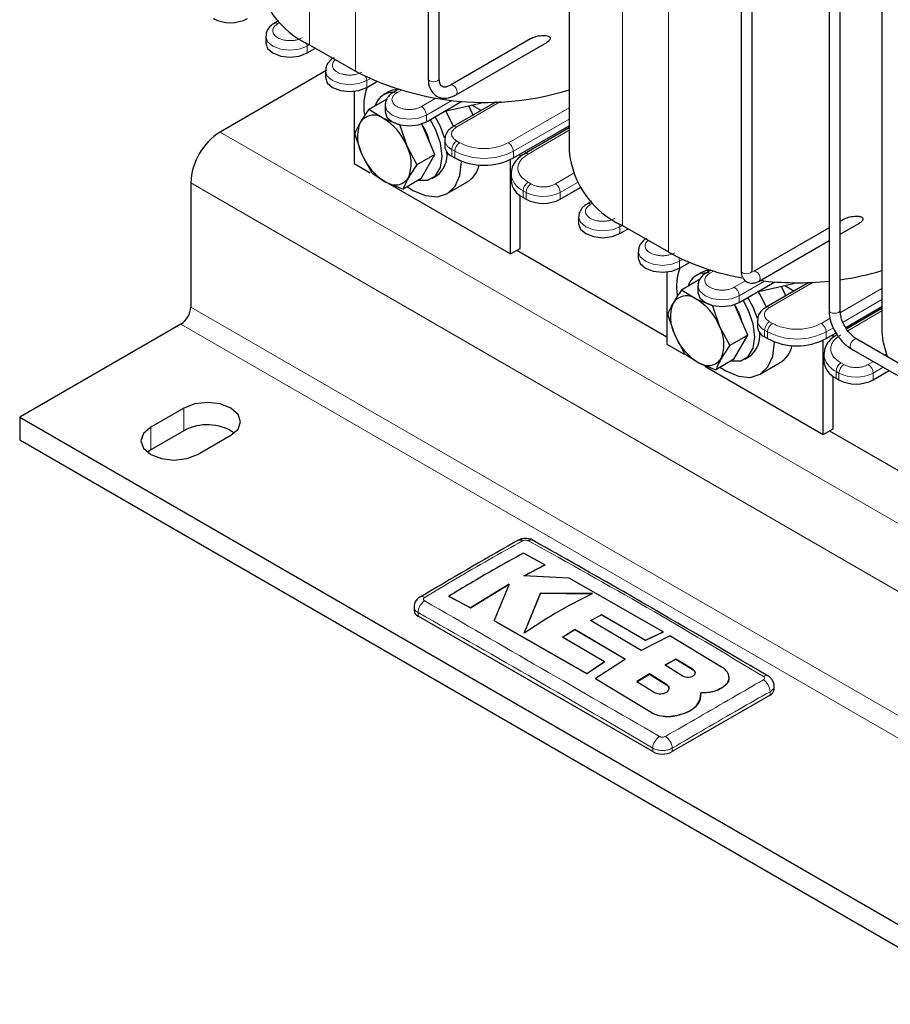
# Model space of a CAD drawing. Header units: millimetres. Extents: x 5 to 418, y 2 to 292.
# Tile 20 of 41: x 252 to 277, y 59 to 87. Entities that reach past the tile are written whole.
import ezdxf

# ---------------------------------------------------------------- set-up
doc = ezdxf.new("R2010")
doc.units = ezdxf.units.MM

msp = doc.modelspace()

# ---------------------------------------------------------------- linework, layer by layer
at = {"color": 7, "linetype": 'Continuous', "lineweight": 18}
for p, q in [((260.2875, 100.5422), (260.2875, 86.6936)), ((261.6169, 99.7747), (261.6169, 85.9262)), ((269.3385, 95.2469), (269.3385, 81.4686)), ((270.6678, 94.5497), (270.6678, 80.7012)), ((259.3683, 87.3059), (259.4318, 87.3425)), ((260.2168, 86.6527), (260.2876, 86.6936)), ((260.2168, 86.4567), (260.2168, 86.6527)), ((261.9421, 85.6567), (262.0341, 85.7098)), ((261.9421, 85.4607), (261.9421, 85.6567)), ((262.8189, 85.3138), (262.9246, 85.3748)), ((263.9416, 85.1455), (263.5261, 84.9056)), ((263.6675, 84.6607), (264.4026, 85.085)), ((264.5443, 84.3178), (265.8113, 85.0492)), ((267.7979, 84.8735), (266.0434, 83.8606)), ((263.6675, 84.4647), (263.6675, 84.6607)), ((267.7979, 84.5469), (266.1848, 83.6157)), ((257.6995, 84.1699), (285.9838, 67.8418)), ((266.609, 83.534), (267.7979, 84.2203)), ((264.6291, 83.8606), (264.5443, 83.9096)), ((264.4877, 83.6157), (264.4029, 83.6646)), ((264.4029, 83.6646), (264.4029, 83.4687)), ((264.4877, 83.6157), (264.4877, 83.4197)), ((266.1848, 83.6157), (266.1848, 83.4197)), ((267.919, 82.9677), (267.401, 82.6687)), ((256.851, 82.7002), (285.1352, 66.3721)), ((266.6939, 82.6687), (266.609, 82.7176)), ((267.5424, 82.4237), (268.0376, 82.7095)), ((266.5525, 82.4237), (266.4676, 82.4727)), ((266.4676, 82.4727), (266.4676, 82.2767)), ((266.5525, 82.4237), (266.5525, 82.2277)), ((267.5424, 82.2277), (267.5424, 82.4237)), ((268.4192, 82.0808), (268.4827, 82.1175)), ((269.2678, 81.4277), (269.3386, 81.4686)), ((269.2678, 81.2317), (269.2678, 81.4277)), ((270.9931, 80.4317), (271.0851, 80.4848)), ((270.9931, 80.2357), (270.9931, 80.4317)), ((271.8699, 80.0888), (271.9755, 80.1498)), ((272.9038, 79.8693), (272.577, 79.6806)), ((272.7184, 79.4357), (273.4536, 79.86)), ((273.5953, 79.0928), (274.8623, 79.8242)), ((276.8488, 79.6485), (275.6457, 78.9539)), ((272.7184, 79.2397), (272.7184, 79.4357)), ((276.8488, 79.3219), (275.7219, 78.6713)), ((256.851, 79.1075), (285.1352, 62.7793)), ((275.8613, 78.4252), (276.8488, 78.9953)), ((256.5681, 78.6176), (284.8524, 62.2894)), ((273.6801, 78.6356), (273.5953, 78.6846)), ((275.3513, 78.784), (275.0943, 78.6356)), ((273.5387, 78.3907), (273.4538, 78.4396)), ((273.4538, 78.4396), (273.4538, 78.2437)), ((273.5387, 78.3907), (273.5387, 78.1947)), ((275.442, 78.5097), (275.2357, 78.3907)), ((275.2357, 78.3907), (275.2357, 78.1947)), ((275.7449, 77.4436), (275.66, 77.4926)), ((276.6034, 77.5311), (276.452, 77.4436)), ((276.97, 77.7427), (276.9234, 77.7158)), ((275.6034, 77.1987), (275.5186, 77.2477)), ((275.5186, 77.2477), (275.5186, 77.0517)), ((275.6034, 77.1987), (275.6034, 77.0027)), ((276.5934, 77.1987), (276.8862, 77.3678)), ((276.5934, 77.0027), (276.5934, 77.1987)), ((256.653, 75.5314), (256.653, 76.1847)), ((255.6913, 74.9763), (255.6913, 75.6295)), ((263.4271, 70.1677), (263.4271, 70.2696)), ((271.3814, 68.6219), (271.3814, 68.6153)), ((270.6138, 68.1901), (270.6138, 68.1836)), ((273.6094, 67.8818), (273.6094, 67.9837)), ((270.1664, 67.3895), (270.1664, 67.383)), ((270.2153, 66.249), (270.2153, 66.3509)), ((270.781, 66.249), (270.781, 66.3508))]:
    msp.add_line(p, q, dxfattribs=at)
at = {"color": 7, "linetype": 'Continuous', "lineweight": 25}
for p, q in [((263.7196, 97.9298), (263.7196, 85.7143)), ((264.0396, 85.7143), (264.0396, 97.9298)), ((267.7979, 96.1363), (267.7979, 83.6158)), ((272.7706, 93.0314), (272.7706, 80.1627)), ((273.0906, 80.1627), (273.0906, 93.0314)), ((276.8488, 92.2393), (276.8488, 78.3908)), ((275.3162, 91.3985), (275.3162, 79.0198)), ((275.6362, 79.0198), (275.6362, 91.3985)), ((259.3899, 87.386), (259.2683, 87.3158)), ((259.0218, 86.9384), (259.0218, 86.7425)), ((266.6818, 86.8635), (264.3653, 85.5262)), ((260.2168, 86.4567), (260.4573, 86.5956)), ((260.2875, 86.6936), (261.6169, 85.9262)), ((264.5253, 85.2491), (267.1484, 86.7634)), ((260.7922, 85.9553), (257.6995, 84.1699)), ((260.7472, 85.9424), (260.7472, 85.7465)), ((261.9421, 85.4607), (262.226, 85.6246)), ((264.3689, 85.5281), (264.3653, 85.5262)), ((261.5744, 85.3491), (261.5744, 83.2556)), ((262.5716, 85.3338), (262.4301, 85.2522)), ((262.8478, 85.3981), (262.719, 85.3237)), ((262.5209, 85.1254), (261.999, 84.8241)), ((262.4725, 84.9464), (262.4725, 84.7504)), ((263.6675, 84.4647), (264.6975, 85.0593)), ((265.2373, 85.0002), (264.1906, 84.7667)), ((265.6842, 85.0435), (264.4443, 84.3277)), ((265.0201, 84.6601), (264.8937, 84.9236)), ((265.2492, 84.7924), (264.9862, 84.9442)), ((265.2373, 85.0374), (265.2373, 85.0002)), ((262.4035, 84.5719), (261.999, 84.8241)), ((262.8955, 84.3703), (262.4035, 84.5719)), ((262.9064, 84.3767), (262.8955, 84.3703)), ((262.8955, 84.3703), (263.0997, 83.7696)), ((263.9134, 83.5206), (263.5327, 84.4039)), ((266.1848, 83.4197), (267.7979, 84.3509)), ((261.8028, 83.5261), (261.5986, 84.1269)), ((267.7979, 84.288), (266.509, 83.544)), ((263.0997, 83.7696), (263.3915, 83.2194)), ((264.1978, 83.9504), (264.1978, 83.7544)), ((262.0946, 82.9759), (261.8028, 83.5261)), ((263.9134, 83.5206), (263.3915, 83.2194)), ((263.513, 82.8234), (263.9134, 83.5206)), ((264.4029, 83.4687), (264.4877, 83.4197)), ((266.3828, 83.4537), (266.3828, 83.534)), ((266.5133, 83.5408), (266.5016, 83.5338)), ((266.5112, 83.5452), (266.509, 83.544)), ((261.5744, 83.2556), (262.0419, 82.9857)), ((266.0999, 80.6431), (266.0999, 83.3752)), ((262.0946, 82.9759), (262.499, 82.7238)), ((263.83, 82.8273), (263.9714, 82.9089)), ((266.1161, 82.9625), (266.1161, 82.7666)), ((256.851, 82.7002), (256.851, 79.1075)), ((262.2918, 82.8415), (266.0999, 80.6431)), ((262.499, 82.7238), (262.9911, 82.5222)), ((263.513, 82.8234), (262.9911, 82.5222)), ((264.2714, 82.3893), (264.8371, 82.7158)), ((266.3828, 80.8063), (266.3828, 82.3312)), ((267.5424, 82.2277), (268.1239, 82.5634)), ((266.4676, 82.2767), (266.5525, 82.2277)), ((268.4409, 82.1609), (268.3192, 82.0907)), ((268.0728, 81.7134), (268.0728, 81.5175)), ((269.3385, 81.4686), (270.6678, 80.7012)), ((275.7327, 81.6385), (275.6362, 81.5827)), ((275.6362, 81.2132), (276.1994, 81.5384)), ((269.2678, 81.2317), (269.5083, 81.3706)), ((275.3162, 81.398), (273.1334, 80.1379)), ((273.2934, 79.8608), (275.3162, 81.0285)), ((266.0999, 80.6431), (266.3828, 80.8063)), ((266.2838, 80.7492), (270.6254, 78.2428)), ((269.7981, 80.7174), (269.7981, 80.5214)), ((270.9931, 80.2357), (271.2769, 80.3996)), ((270.6254, 80.1241), (270.6254, 78.0306)), ((271.6225, 80.1088), (271.4811, 80.0272)), ((271.8988, 80.1731), (271.7699, 80.0987)), ((271.5719, 79.9004), (271.05, 79.5991)), ((272.7184, 79.2397), (273.7484, 79.8343)), ((274.2882, 79.7752), (273.2415, 79.5417)), ((274.7352, 79.8185), (273.4953, 79.1027)), ((274.2882, 79.8124), (274.2882, 79.7752)), ((271.4544, 79.3469), (271.05, 79.5991)), ((271.5235, 79.7214), (271.5235, 79.5254)), ((274.071, 79.4351), (273.9447, 79.6986)), ((274.3002, 79.5674), (274.0371, 79.7192)), ((271.9464, 79.1453), (271.4544, 79.3469)), ((272.9644, 78.2956), (272.5837, 79.1789)), ((270.8538, 78.3011), (270.6496, 78.9019)), ((271.9574, 79.1517), (271.9464, 79.1453)), ((271.9464, 79.1453), (272.1507, 78.5446)), ((275.7998, 78.5203), (276.8488, 79.1259)), ((276.8488, 79.063), (275.8294, 78.4745)), ((256.5681, 78.6176), (251.9012, 75.9234)), ((273.2488, 78.7254), (273.2488, 78.5294)), ((272.1507, 78.5446), (272.4425, 77.9943)), ((275.2357, 78.1947), (275.5253, 78.3619)), ((270.6254, 78.0306), (271.1215, 77.7442)), ((271.1456, 77.7509), (270.8538, 78.3011)), ((272.9644, 78.2956), (272.4425, 77.9943)), ((272.5639, 77.5984), (272.9644, 78.2956)), ((273.4538, 78.2437), (273.5387, 78.1947)), ((275.1509, 75.4181), (275.1509, 78.1502)), ((275.4337, 78.2287), (275.4337, 78.309)), ((281.4958, 75.0762), (276.1218, 78.1785)), ((271.1456, 77.7509), (271.55, 77.4988)), ((275.9619, 77.9014), (281.3359, 74.799)), ((271.55, 77.4988), (272.042, 77.2971)), ((272.5639, 77.5984), (272.042, 77.2971)), ((272.881, 77.6022), (273.0224, 77.6839)), ((273.3224, 77.1643), (273.8881, 77.4908)), ((275.1671, 77.7375), (275.1671, 77.5416)), ((271.7283, 77.3939), (275.1509, 75.4181)), ((276.5934, 77.0027), (277.056, 77.2698)), ((275.4337, 75.5813), (275.4337, 77.1062)), ((275.5186, 77.0517), (275.6034, 77.0027)), ((256.653, 76.1847), (255.6913, 75.6295)), ((251.9012, 75.9234), (251.9012, 75.2702)), ((251.9012, 75.9234), (280.1855, 59.5952)), ((256.653, 75.5314), (255.6913, 74.9763)), ((275.1509, 75.4181), (275.4337, 75.5813)), ((275.3347, 75.5242), (279.6764, 73.0178)), ((251.9012, 75.2702), (280.1855, 58.942)), ((257.049, 74.8458), (258.0106, 75.4009)), ((255.6913, 74.9763), (255.5946, 74.911)), ((267.095, 71.653), (266.4729, 71.9898)), ((266.4918, 71.3334), (267.095, 71.653)), ((267.095, 71.6464), (266.4918, 71.3268)), ((267.095, 71.653), (267.095, 71.6464)), ((267.8029, 71.2653), (266.4918, 71.3334)), ((270.5175, 69.7161), (267.8029, 71.2653)), ((264.9413, 70.4126), (266.0667, 71.096)), ((266.0667, 71.0894), (264.9413, 70.406)), ((266.0667, 71.096), (265.626, 70.0388)), ((264.3195, 70.7479), (264.9413, 70.4126)), ((264.3195, 70.7479), (264.3195, 70.7414)), ((264.9413, 70.406), (264.3195, 70.7414)), ((266.9723, 70.8366), (266.4948, 69.6847)), ((266.4948, 69.6781), (266.9723, 70.83)), ((268.4776, 70.8211), (266.9723, 70.8366)), ((266.9723, 70.8366), (266.9723, 70.83)), ((266.9723, 70.83), (268.4776, 70.8145)), ((263.3099, 70.4325), (263.3099, 70.331)), ((264.9413, 70.4126), (264.9413, 70.406)), ((270.2153, 66.249), (263.4271, 70.1677)), ((268.4119, 70.0396), (268.7382, 70.2103)), ((268.7382, 70.2038), (268.4119, 70.0331)), ((268.7382, 70.2103), (270.0066, 69.4699)), ((268.7382, 70.2103), (268.7382, 70.2038)), ((270.0066, 69.4634), (268.7382, 70.2038)), ((265.626, 70.0388), (268.3133, 68.5078)), ((265.626, 70.0388), (265.626, 70.0323)), ((268.3133, 68.5012), (265.626, 70.0323)), ((267.6063, 69.5594), (267.967, 69.7845)), ((267.967, 69.7779), (267.6063, 69.5528)), ((267.967, 69.7845), (269.4316, 68.9243)), ((267.967, 69.7845), (267.967, 69.7779)), ((269.4316, 68.9177), (267.967, 69.7779)), ((269.877, 69.1794), (268.4119, 70.0396)), ((268.8235, 68.8494), (267.6063, 69.5594)), ((270.7141, 69.5997), (269.877, 69.1794)), ((270.0066, 69.4699), (270.5175, 69.7161)), ((270.5175, 69.7095), (270.0066, 69.4634)), ((270.5175, 69.7161), (270.5175, 69.7095)), ((272.2103, 68.6975), (270.7141, 69.5997)), ((270.0066, 69.4699), (270.0066, 69.4634)), ((269.4316, 68.9243), (268.5607, 68.3612)), ((270.8889, 68.9284), (270.5733, 68.7588)), ((270.5733, 68.7523), (270.8889, 68.9218)), ((271.3814, 68.6219), (270.8889, 68.9284)), ((270.8889, 68.9284), (270.8889, 68.9218)), ((270.8889, 68.9218), (271.3814, 68.6153)), ((268.3133, 68.5078), (268.8235, 68.8494)), ((268.8235, 68.8429), (268.3133, 68.5012)), ((268.8235, 68.8494), (268.8235, 68.8429)), ((270.5733, 68.7588), (271.0657, 68.4496)), ((268.3133, 68.5078), (268.3133, 68.5012)), ((268.5607, 68.3612), (270.1664, 67.3895)), ((268.5607, 68.3612), (268.5607, 68.3546)), ((270.1664, 67.383), (268.5607, 68.3546)), ((270.1214, 68.4997), (269.7608, 68.279)), ((269.7608, 68.2725), (270.1214, 68.4932)), ((270.6138, 68.1901), (270.1214, 68.4997)), ((270.1214, 68.4997), (270.1214, 68.4932)), ((270.1214, 68.4932), (270.6138, 68.1836)), ((272.4243, 68.3856), (272.4243, 68.3921)), ((269.7608, 68.279), (270.2532, 67.9721)), ((272.2103, 68.0955), (272.2103, 68.089)), ((273.7266, 68.0451), (273.7266, 68.1465)), ((273.6094, 67.8818), (270.781, 66.249)), ((271.5821, 67.7383), (271.6205, 67.9569)), ((271.6116, 67.8996), (271.5821, 67.7317)), ((271.6244, 67.8988), (271.6244, 67.9053)), ((271.5821, 67.7383), (271.5821, 67.7317)), ((270.907, 67.2959), (270.907, 67.2894))]:
    msp.add_line(p, q, dxfattribs=at)
at = {"color": 7, "linetype": 'Continuous', "lineweight": 18, "flags": 128}
for points in [[(260.2168, 86.6527), (259.9897, 86.5651), (259.7218, 86.5343), (259.4539, 86.5651), (259.2268, 86.6527), (259.0751, 86.7838), (259.0218, 86.9382)], [(261.9421, 85.6567), (261.715, 85.5691), (261.4472, 85.5383), (261.1793, 85.5691), (260.9522, 85.6567), (260.8004, 85.7878), (260.7472, 85.9422)], [(263.7196, 85.7143), (263.7318, 85.679), (263.7665, 85.649), (263.8184, 85.629), (263.8796, 85.6219), (263.9408, 85.629), (263.9927, 85.649)], [(263.9927, 85.649), (264.0274, 85.679), (264.0396, 85.7143)], [(264.5584, 85.3223), (264.5498, 85.3773), (264.5253, 85.4338), (264.4886, 85.4833), (264.4453, 85.5183), (264.402, 85.5333), (264.3689, 85.5281)], [(264.5253, 85.2491), (264.5498, 85.2773), (264.5584, 85.3223)], [(263.6675, 84.6607), (263.4404, 84.5731), (263.1725, 84.5423), (262.9046, 84.5731), (262.6775, 84.6607), (262.5258, 84.7918), (262.4725, 84.9462)], [(269.2678, 81.4277), (269.0407, 81.3401), (268.7728, 81.3093), (268.5049, 81.3401), (268.2778, 81.4277), (268.1261, 81.5588), (268.0728, 81.7132)], [(270.9931, 80.4317), (270.766, 80.3441), (270.4981, 80.3133), (270.2302, 80.3441), (270.0032, 80.4317), (269.8514, 80.5628), (269.7981, 80.7172)], [(272.7706, 80.1627), (272.7828, 80.1273), (272.8174, 80.0974), (272.8693, 80.0773), (272.9306, 80.0703), (272.9918, 80.0773), (273.0437, 80.0974)], [(273.0437, 80.0974), (273.0784, 80.1273), (273.0906, 80.1627)], [(273.3266, 79.934), (273.3179, 79.989), (273.2934, 80.0455), (273.2567, 80.0951), (273.2134, 80.13), (273.1701, 80.145), (273.1345, 80.1385)], [(273.2934, 79.8608), (273.3179, 79.889), (273.3266, 79.934)], [(272.7184, 79.4357), (272.4913, 79.3481), (272.2235, 79.3173), (271.9556, 79.3481), (271.7285, 79.4357), (271.5768, 79.5668), (271.5235, 79.7212)], [(275.3162, 79.0198), (275.3283, 78.9844), (275.363, 78.9545)], [(275.363, 78.9545), (275.4149, 78.9344), (275.4762, 78.9274), (275.5374, 78.9344), (275.5893, 78.9545), (275.624, 78.9844), (275.6362, 79.0198)], [(275.9287, 77.9747), (275.9373, 78.0296), (275.9618, 78.0862), (275.9985, 78.1357), (276.0418, 78.1706), (276.0851, 78.1857), (276.1218, 78.1785)], [(275.9619, 77.9014), (275.9618, 77.9014), (275.9373, 77.9296), (275.9287, 77.9747)]]:
    msp.add_lwpolyline(points, dxfattribs=at)
at = {"color": 7, "linetype": 'Continuous', "lineweight": 25, "flags": 128}
for points in [[(259.0218, 86.7425), (259.0751, 86.5878), (259.2268, 86.4567), (259.4539, 86.3691), (259.7218, 86.3384), (259.9897, 86.3691), (260.2168, 86.4567)], [(260.7472, 85.7465), (260.8004, 85.5918), (260.9522, 85.4607), (261.1793, 85.3731), (261.4472, 85.3424), (261.715, 85.3731), (261.9421, 85.4607)], [(262.8495, 85.3991), (262.6896, 85.3821), (262.5716, 85.3338)], [(262.4725, 84.7504), (262.5258, 84.5958), (262.6775, 84.4647), (262.9046, 84.3771), (263.1725, 84.3463), (263.4404, 84.3771), (263.6675, 84.4647)], [(264.1944, 84.0021), (264.0724, 84.331), (263.9201, 84.6105)], [(264.4544, 84.3335), (264.2663, 84.7079), (264.2264, 84.7747)], [(263.432, 82.7767), (263.436, 82.7759), (263.712, 82.779), (263.931, 82.9055), (264.0716, 83.143), (264.12, 83.4682), (264.0716, 83.8495), (263.931, 84.2493), (263.7787, 84.5289)], [(263.1111, 82.5914), (263.2789, 82.484), (263.6447, 82.3307), (263.985, 82.2995), (264.2767, 82.3924), (264.4999, 82.6031), (264.6394, 82.9173), (264.6857, 83.3135), (264.6856, 83.3275)], [(268.0728, 81.5175), (268.1261, 81.3628), (268.2778, 81.2317), (268.5049, 81.1441), (268.7728, 81.1134), (269.0407, 81.1441), (269.2678, 81.2317)], [(269.7981, 80.5214), (269.8514, 80.3668), (270.0032, 80.2357), (270.2302, 80.1481), (270.4981, 80.1173), (270.766, 80.1481), (270.9931, 80.2357)], [(271.9004, 80.1741), (271.7406, 80.1571), (271.6225, 80.1088)], [(271.5235, 79.5254), (271.5768, 79.3708), (271.7285, 79.2397), (271.9556, 79.1521), (272.2235, 79.1213), (272.4913, 79.1521), (272.7184, 79.2397)], [(273.5054, 79.1085), (273.3172, 79.4829), (273.2774, 79.5497)], [(272.483, 77.5517), (272.487, 77.5509), (272.7629, 77.554), (272.9819, 77.6804), (273.1225, 77.9179), (273.171, 78.2432), (273.1225, 78.6245), (272.9819, 79.0243), (272.8297, 79.3039)], [(273.2454, 78.7771), (273.1233, 79.1059), (272.9711, 79.3855)], [(276.8488, 78.3908), (276.8688, 78.1261), (276.998, 77.6727)], [(272.162, 77.3664), (272.3299, 77.259), (272.6956, 77.1057), (273.036, 77.0745), (273.3277, 77.1673), (273.5509, 77.3781), (273.6904, 77.6923), (273.7367, 78.0885), (273.7365, 78.1025)], [(258.0106, 75.4009), (258.2187, 75.5807), (258.2918, 75.7928), (258.2187, 76.0049), (258.0106, 76.1847), (257.6992, 76.3048), (257.3318, 76.347), (256.9644, 76.3048), (256.653, 76.1847)], [(255.6913, 75.6295), (255.4832, 75.4497), (255.4101, 75.2376), (255.4832, 75.0255), (255.6913, 74.8458), (256.0028, 74.7256), (256.3701, 74.6834), (256.7375, 74.7256), (257.049, 74.8458)]]:
    msp.add_lwpolyline(points, dxfattribs=at)
at = {"color": 7, "linetype": 'Continuous', "lineweight": 25}
for centre, radius, start, end in [((261.3762, 89.1011), 2.6421, 185.65338, 245.66676), ((257.9965, 88.408), 1.0759, 242.60967, 297.39033), ((265.3698, 93.2923), 8.267, 243.00157, 287.07987), ((263.4278, 84.9258), 1.5735, 159.95494, 189.02376), ((262.6962, 84.7886), 0.5289, 84.81357, 164.16838), ((262.1377, 84.1996), 0.4575, 54.48741, 146.77367), ((262.767, 84.0393), 1.0922, 157.89948, 208.02202), ((261.588, 83.1611), 1.6296, 21.9256, 59.97156), ((262.3072, 83.5591), 1.4847, 12.82325, 33.80442), ((258.6932, 82.6164), 1.8442, 122.60548, 177.39452), ((262.1355, 83.2564), 1.0922, 337.89948, 28.02202), ((264.5482, 83.7894), 0.3521, 185.6948, 245.62534), ((263.3146, 84.1346), 1.6296, 201.9256, 239.97156), ((263.5161, 83.5041), 0.7494, 307.41749, 6.32953), ((270.4271, 83.876), 2.6421, 185.65338, 245.66676), ((265.3362, 85.0573), 1.8444, 242.60967, 297.39033), ((264.4314, 83.3885), 0.7856, 301.09154, 347.71059), ((262.7648, 83.0962), 0.4575, 234.48741, 326.77367), ((266.7167, 82.8265), 0.6035, 185.6948, 245.62534), ((267.0474, 83.183), 1.0759, 242.60967, 297.39033), ((273.9368, 86.609), 6.7519, 241.04288, 260.22295), ((272.4788, 79.7007), 1.5735, 159.95494, 189.02376), ((271.7471, 79.5635), 0.5289, 84.81357, 164.16838), ((274.5358, 87.8063), 7.9838, 277.92161, 286.84047), ((274.3876, 88.8549), 9.0431, 263.13286, 275.89364), ((271.818, 78.8143), 1.0922, 157.89948, 208.02202), ((271.1887, 78.9745), 0.4575, 54.48741, 146.77367), ((270.6389, 77.9361), 1.6296, 21.9256, 59.97156), ((256.2369, 79.1354), 0.6147, 302.60548, 357.39452), ((271.3581, 78.3341), 1.4847, 12.82325, 33.80442), ((271.1865, 78.0314), 1.0922, 337.89948, 28.02202), ((272.567, 78.2791), 0.7494, 307.41749, 6.32953), ((273.5991, 78.5643), 0.3521, 185.6948, 245.62534), ((272.3655, 78.9096), 1.6296, 201.9256, 239.97156), ((274.3872, 79.8323), 1.8444, 242.60967, 297.39033), ((273.4824, 78.1635), 0.7856, 301.09154, 347.71059), ((271.8158, 77.8711), 0.4575, 234.48741, 326.77367), ((275.7677, 77.6014), 0.6035, 185.6948, 245.62534), ((276.0984, 77.958), 1.0759, 242.60967, 297.39033), ((257.3264, 74.3016), 1.4022, 56.15678, 118.70484), ((266.3735, 72.2316), 0.1394, 55.56316, 114.46716), ((266.7025, 72.2354), 0.136, 63.6775, 125.15251), ((263.5101, 70.351), 0.2012, 185.6948, 245.62534), ((273.5264, 68.065), 0.2012, 294.37466, 354.3052), ((270.4981, 66.7949), 0.6148, 242.60967, 297.39033)]:
    msp.add_arc(centre, radius, start, end, dxfattribs=at)
at = {"color": 7, "linetype": 'Continuous', "lineweight": 18}
for centre, radius, start, end in [((259.3095, 87.2235), 0.1012, 54.48359, 113.15438), ((259.9528, 86.647), 0.2641, 1.24239, 22.27813), ((261.6642, 85.6484), 0.278, 1.70481, 25.1167), ((262.7601, 85.2314), 0.1012, 54.48359, 113.15438), ((263.3604, 84.6467), 0.3074, 2.60548, 57.39452), ((264.4855, 84.2354), 0.1012, 54.48359, 113.15438), ((264.5489, 83.9862), 0.3532, 186.30532, 245.57192), ((264.7099, 83.6507), 0.3074, 122.60548, 177.39452), ((264.7948, 83.6017), 0.3074, 122.60548, 177.39452), ((265.8777, 83.6017), 0.3074, 2.60548, 57.39452), ((265.3362, 85.2533), 1.8444, 242.60967, 297.39033), ((266.5501, 83.4513), 0.1016, 54.54228, 112.49325), ((266.7168, 83.0226), 0.6037, 185.74458, 245.621), ((266.7747, 82.4587), 0.3074, 122.60548, 177.39452), ((266.8595, 82.4097), 0.3074, 122.60548, 177.39452), ((267.2354, 82.4097), 0.3074, 2.60548, 57.39452), ((267.0474, 83.379), 1.0759, 242.60967, 297.39033), ((268.3604, 81.9985), 0.1012, 54.48359, 113.15438), ((269.0037, 81.422), 0.2641, 1.24239, 22.27813), ((270.7152, 80.4234), 0.278, 1.70481, 25.1167), ((271.8111, 80.0064), 0.1012, 54.48359, 113.15438), ((272.4114, 79.4217), 0.3074, 2.60548, 57.39452), ((273.5364, 79.0104), 0.1012, 54.48359, 113.15438), ((273.5999, 78.7612), 0.3532, 186.30532, 245.57192), ((273.7609, 78.4257), 0.3074, 122.60548, 177.39452), ((273.8457, 78.3767), 0.3074, 122.60548, 177.39452), ((274.9287, 78.3767), 0.3074, 2.60548, 57.39452), ((274.3872, 80.0283), 1.8444, 242.60967, 297.39033), ((275.7678, 77.7975), 0.6037, 185.74458, 245.621), ((275.8256, 77.2337), 0.3074, 122.60548, 177.39452), ((275.9105, 77.1847), 0.3074, 122.60548, 177.39452), ((276.0984, 78.154), 1.0759, 242.60967, 297.39033), ((276.2863, 77.1847), 0.3074, 2.60548, 57.39452), ((263.5406, 70.5978), 0.138, 55.21819, 114.71129), ((263.8538, 70.2552), 0.4269, 123.32255, 178.05861), ((273.4959, 68.3119), 0.1378, 65.13247, 124.80093), ((273.1826, 67.969), 0.4271, 1.96162, 56.68054), ((270.6505, 66.3253), 0.436, 123.12783, 176.6323), ((270.3459, 66.3254), 0.4359, 3.34751, 56.86931)]:
    msp.add_arc(centre, radius, start, end, dxfattribs=at)
at = {"color": 7, "linetype": 'Continuous', "lineweight": 25}
for points, knots in [([(259.2712, 87.3132), (259.2565, 87.3059), (259.1944, 87.2752), (259.1107, 87.192), (259.0323, 87.0703), (259.0293, 86.9784), (259.028, 86.9384)], [0, 0, 0, 0, 0.0972673, 0.4128768, 0.7448244, 1, 1, 1, 1]), ([(267.2553, 86.8792), (267.2545, 86.8855), (267.2526, 86.8998), (267.2345, 86.9202), (267.1898, 86.943), (267.0795, 86.9598), (266.9211, 86.9466), (266.7715, 86.9098), (266.701, 86.873), (266.682, 86.8631)], [0, 0, 0, 0, 0.0356253, 0.0803048, 0.1552749, 0.3132098, 0.643971, 0.904014, 1, 1, 1, 1]), ([(267.1484, 86.7635), (267.1724, 86.7785), (267.2059, 86.7995), (267.2395, 86.8359), (267.2534, 86.8597), (267.2548, 86.8742), (267.2553, 86.8792)], [0, 0, 0, 0, 0.49735537, 0.69406492, 0.89279904, 1, 1, 1, 1]), ([(260.9965, 86.3171), (260.9819, 86.3099), (260.9197, 86.2792), (260.8361, 86.1959), (260.7576, 86.0743), (260.7546, 85.9824), (260.7534, 85.9424)], [0, 0, 0, 0, 0.09726727, 0.41287682, 0.74482441, 1, 1, 1, 1]), ([(263.7196, 85.7143), (263.7223, 85.6624), (263.7296, 85.5245), (263.8064, 85.3359), (263.9738, 85.183), (264.1926, 85.1344), (264.3818, 85.1739), (264.4902, 85.2307), (264.5253, 85.2491)], [0, 0, 0, 0, 0.1230865, 0.3269086, 0.5148591, 0.7114063, 0.9064649, 1, 1, 1, 1]), ([(264.3653, 85.5262), (264.3365, 85.5116), (264.2612, 85.4733), (264.1636, 85.4663), (264.1095, 85.4902), (264.0535, 85.5584), (264.0439, 85.6663), (264.0396, 85.7143)], [0, 0, 0, 0, 0.1280912, 0.3345469, 0.5625495, 0.8053223, 1, 1, 1, 1]), ([(262.7219, 85.3211), (262.7072, 85.3139), (262.6451, 85.2832), (262.5614, 85.1999), (262.483, 85.0783), (262.48, 84.9864), (262.4787, 84.9464)], [0, 0, 0, 0, 0.0972673, 0.4128768, 0.7448244, 1, 1, 1, 1]), ([(261.999, 84.8241), (261.9961, 84.8201), (261.9033, 84.6897), (261.828, 84.5681), (261.755, 84.4502)], [0, 0, 0, 0, 0.0310695, 1, 1, 1, 1]), ([(261.755, 84.4502), (261.7093, 84.3649), (261.6486, 84.2517), (261.6085, 84.1516), (261.5986, 84.1269)], [0, 0, 0, 0, 0.7539542, 1, 1, 1, 1]), ([(264.4472, 84.3251), (264.4326, 84.3179), (264.3704, 84.2872), (264.2867, 84.2039), (264.2078, 84.081), (264.2049, 83.9877), (264.2036, 83.9464)], [0, 0, 0, 0, 0.0964253, 0.4093027, 0.7383767, 1, 1, 1, 1]), ([(266.5016, 83.5338), (266.4704, 83.5164), (266.3732, 83.4623), (266.2496, 83.3381), (266.1368, 83.1631), (266.1256, 83.0285), (266.1201, 82.9622)], [0, 0, 0, 0, 0.1338736, 0.41735, 0.7128544, 1, 1, 1, 1]), ([(263.3915, 83.2194), (263.3886, 83.2153), (263.2958, 83.0849), (263.2205, 82.9633), (263.1475, 82.8455)], [0, 0, 0, 0, 0.0310695, 1, 1, 1, 1]), ([(263.1475, 82.8455), (263.1017, 82.7601), (263.0411, 82.6469), (263.0009, 82.5468), (262.9911, 82.5222)], [0, 0, 0, 0, 0.7539542, 1, 1, 1, 1]), ([(268.3222, 82.0881), (268.3075, 82.0809), (268.2453, 82.0502), (268.1617, 81.9669), (268.0833, 81.8453), (268.0803, 81.7534), (268.079, 81.7134)], [0, 0, 0, 0, 0.0972673, 0.4128768, 0.7448244, 1, 1, 1, 1]), ([(276.3063, 81.6542), (276.3055, 81.6605), (276.3035, 81.6748), (276.2855, 81.6952), (276.2408, 81.718), (276.1304, 81.7348), (275.972, 81.7216), (275.8225, 81.6848), (275.752, 81.648), (275.7329, 81.6381)], [0, 0, 0, 0, 0.0356253, 0.0803048, 0.1552749, 0.3132098, 0.643971, 0.904014, 1, 1, 1, 1]), ([(276.1994, 81.5384), (276.2234, 81.5535), (276.2569, 81.5745), (276.2905, 81.6109), (276.3044, 81.6347), (276.3058, 81.6492), (276.3063, 81.6542)], [0, 0, 0, 0, 0.49735537, 0.69406492, 0.89279904, 1, 1, 1, 1]), ([(270.0475, 81.0921), (270.0328, 81.0849), (269.9707, 81.0542), (269.887, 80.9709), (269.8086, 80.8493), (269.8056, 80.7574), (269.8043, 80.7174)], [0, 0, 0, 0, 0.09726727, 0.41287682, 0.74482441, 1, 1, 1, 1]), ([(271.7728, 80.0961), (271.7582, 80.0889), (271.696, 80.0582), (271.6124, 79.9749), (271.5339, 79.8533), (271.531, 79.7614), (271.5297, 79.7214)], [0, 0, 0, 0, 0.0972673, 0.4128768, 0.7448244, 1, 1, 1, 1]), ([(272.7706, 80.1627), (272.7737, 80.1197), (272.7803, 80.0272), (272.8419, 79.9074), (272.9494, 79.8211), (273.0799, 79.7924), (273.1977, 79.812), (273.2659, 79.8467), (273.2934, 79.8608)], [0, 0, 0, 0, 0.1656501, 0.356395, 0.5289182, 0.7067283, 0.8814793, 1, 1, 1, 1]), ([(273.0966, 80.1171), (273.0972, 80.1162), (273.0988, 80.114), (273.0912, 80.1354), (273.0907, 80.1568), (273.0906, 80.1627)], [0, 0, 0, 0, 0.3299013, 0.8156835, 1, 1, 1, 1]), ([(271.05, 79.5991), (271.0471, 79.5951), (270.9543, 79.4647), (270.879, 79.3431), (270.806, 79.2252)], [0, 0, 0, 0, 0.0310695, 1, 1, 1, 1]), ([(270.806, 79.2252), (270.7602, 79.1399), (270.6996, 79.0267), (270.6594, 78.9265), (270.6496, 78.9019)], [0, 0, 0, 0, 0.7539542, 1, 1, 1, 1]), ([(273.4982, 79.1001), (273.4835, 79.0929), (273.4214, 79.0621), (273.3377, 78.9789), (273.2587, 78.856), (273.2558, 78.7627), (273.2546, 78.7214)], [0, 0, 0, 0, 0.0964253, 0.4093027, 0.7383767, 1, 1, 1, 1]), ([(275.3162, 79.0198), (275.3188, 78.9667), (275.3265, 78.8144), (275.4086, 78.5447), (275.5773, 78.2452), (275.7738, 78.0251), (275.9097, 77.9357), (275.9619, 77.9014)], [0, 0, 0, 0, 0.12851022, 0.36848236, 0.6083139, 0.84972017, 1, 1, 1, 1]), ([(276.1218, 78.1785), (276.0915, 78.1981), (276.0108, 78.2502), (275.8751, 78.3895), (275.7446, 78.5915), (275.6531, 78.8203), (275.6418, 78.9531), (275.6362, 79.0198)], [0, 0, 0, 0, 0.1258311, 0.3352745, 0.5540705, 0.7760585, 1, 1, 1, 1]), ([(275.5526, 78.3088), (275.5214, 78.2914), (275.4242, 78.2373), (275.3005, 78.1131), (275.1878, 77.9381), (275.1766, 77.8035), (275.1711, 77.7372)], [0, 0, 0, 0, 0.1338736, 0.41735, 0.7128544, 1, 1, 1, 1]), ([(272.4425, 77.9943), (272.4396, 77.9903), (272.3468, 77.8599), (272.2714, 77.7383), (272.1985, 77.6205)], [0, 0, 0, 0, 0.0310695, 1, 1, 1, 1]), ([(272.1985, 77.6205), (272.1527, 77.5351), (272.092, 77.4219), (272.0519, 77.3218), (272.042, 77.2971)], [0, 0, 0, 0, 0.7539542, 1, 1, 1, 1]), ([(266.316, 72.3584), (266.2747, 72.3352), (265.3307, 71.8048), (264.386, 71.2495), (263.4827, 70.7184)], [0, 0, 0, 0, 0.0437347, 1, 1, 1, 1]), ([(266.7592, 72.3567), (266.7555, 72.3597), (266.722, 72.3868), (266.6293, 72.4093), (266.4876, 72.4196), (266.3741, 72.3952), (266.323, 72.361), (266.317, 72.357)], [0, 0, 0, 0, 0.0314747, 0.2834631, 0.5952218, 0.9527506, 1, 1, 1, 1]), ([(273.5538, 68.4314), (272.1586, 69.2542), (269.8942, 70.5897), (267.63, 71.8649), (266.7608, 72.3544)], [0, 0, 0, 0, 0.6161101, 1, 1, 1, 1]), ([(266.4729, 71.9898), (266.1784, 71.8273), (265.4607, 71.4313), (264.7428, 71.0014), (264.3195, 70.7479)], [0, 0, 0, 0, 0.4103295, 1, 1, 1, 1]), ([(263.4837, 70.7214), (263.4791, 70.7194), (263.4366, 70.7009), (263.3764, 70.6363), (263.318, 70.5372), (263.3146, 70.465), (263.3131, 70.4328)], [0, 0, 0, 0, 0.04285386, 0.39343158, 0.72965407, 1, 1, 1, 1]), ([(266.4948, 69.6847), (266.7892, 69.8791), (267.45, 70.3155), (268.111, 70.6408), (268.4776, 70.8211)], [0, 0, 0, 0, 0.4454775, 1, 1, 1, 1]), ([(272.2103, 68.0955), (272.2626, 68.1315), (272.3673, 68.2035), (272.4331, 68.3444), (272.419, 68.4888), (272.3356, 68.6108), (272.2459, 68.6728), (272.2103, 68.6975)], [0, 0, 0, 0, 0.21459, 0.4291787, 0.6437975, 0.8584406, 1, 1, 1, 1]), ([(271.0657, 68.4496), (271.0853, 68.4393), (271.1243, 68.4188), (271.1988, 68.404), (271.2749, 68.4035), (271.3455, 68.4183), (271.4022, 68.4462), (271.4387, 68.4841), (271.451, 68.5277), (271.4376, 68.5721), (271.4091, 68.6035), (271.3867, 68.6184), (271.3814, 68.6219)], [0, 0, 0, 0, 0.107578, 0.2151551, 0.3227414, 0.4302646, 0.5376806, 0.6449866, 0.752213, 0.8594107, 0.9666405, 1, 1, 1, 1]), ([(271.3814, 68.6153), (271.397, 68.6033), (271.4284, 68.5793), (271.4478, 68.5446), (271.4447, 68.5253), (271.444, 68.5206)], [0, 0, 0, 0, 0.4296303, 0.8592749, 1, 1, 1, 1]), ([(272.4152, 68.3859), (272.4151, 68.3538), (272.4149, 68.2738), (272.3345, 68.1695), (272.2456, 68.1119), (272.2103, 68.089)], [0, 0, 0, 0, 0.2882395, 0.7172485, 1, 1, 1, 1]), ([(273.7239, 68.1461), (273.7248, 68.1516), (273.7318, 68.1969), (273.7034, 68.2788), (273.6433, 68.3705), (273.5879, 68.4197), (273.555, 68.4361), (273.5536, 68.4367)], [0, 0, 0, 0, 0.0473154, 0.3874634, 0.6881179, 0.9868842, 1, 1, 1, 1]), ([(270.2532, 67.9721), (270.2755, 67.9606), (270.32, 67.9376), (270.405, 67.9227), (270.4918, 67.9248), (270.5724, 67.9445), (270.6372, 67.9795), (270.6791, 68.0259), (270.6934, 68.0785), (270.6783, 68.1315), (270.6457, 68.1686), (270.62, 68.186), (270.6138, 68.1901)], [0, 0, 0, 0, 0.1073587, 0.214721, 0.322003, 0.4292233, 0.5364373, 0.6436973, 0.7510459, 0.8585026, 0.9660513, 1, 1, 1, 1]), ([(270.6138, 68.1836), (270.6318, 68.1695), (270.6676, 68.1415), (270.6898, 68.1004), (270.6862, 68.0772), (270.6854, 68.0715)], [0, 0, 0, 0, 0.4302445, 0.8604885, 1, 1, 1, 1]), ([(271.6205, 67.9569), (271.7076, 67.9587), (271.882, 67.9624), (272.0827, 68.022), (272.1768, 68.0762), (272.2103, 68.0955)], [0, 0, 0, 0, 0.3919653, 0.7839447, 1, 1, 1, 1]), ([(272.2103, 68.089), (272.1466, 68.0554), (272.0193, 67.9883), (271.8033, 67.9496), (271.6685, 67.9502), (271.6205, 67.9504)], [0, 0, 0, 0, 0.3915997, 0.7831923, 1, 1, 1, 1]), ([(270.907, 67.2959), (271.015, 67.3253), (271.231, 67.3839), (271.4699, 67.5436), (271.5456, 67.6749), (271.5821, 67.7383)], [0, 0, 0, 0, 0.3407821, 0.6815687, 1, 1, 1, 1]), ([(271.5821, 67.7317), (271.5423, 67.6639), (271.4625, 67.5284), (271.2173, 67.3723), (271.008, 67.3164), (270.907, 67.2894)], [0, 0, 0, 0, 0.3408172, 0.6816417, 1, 1, 1, 1]), ([(270.1664, 67.3895), (270.2256, 67.3597), (270.3438, 67.3002), (270.5692, 67.2628), (270.763, 67.2662), (270.8707, 67.2884), (270.907, 67.2959)], [0, 0, 0, 0, 0.2851253, 0.5702516, 0.8553553, 1, 1, 1, 1]), ([(270.907, 67.2894), (270.8339, 67.2765), (270.6876, 67.2508), (270.4563, 67.2703), (270.2801, 67.32), (270.1951, 67.3671), (270.1664, 67.383)], [0, 0, 0, 0, 0.285052, 0.570102, 0.8551915, 1, 1, 1, 1])]:
    msp.add_open_spline(points, degree=3, knots=knots, dxfattribs=at)
at = {"color": 7, "linetype": 'Continuous', "lineweight": 18}
for points, knots in [([(260.0754, 86.8977), (260.0262, 86.8747), (259.9502, 86.8393), (259.8237, 86.8172), (259.7218, 86.8111), (259.6196, 86.817), (259.4946, 86.84), (259.3597, 86.8927), (259.2684, 86.9706), (259.2286, 87.0428), (259.2184, 87.1018), (259.2289, 87.1606), (259.2673, 87.2336), (259.3286, 87.2774), (259.3683, 87.3059)], [0, 0, 0, 0, 0.1197215, 0.1849292, 0.2500001, 0.3152078, 0.3802785, 0.5, 0.6197215, 0.6849292, 0.7500001, 0.8152078, 0.8802785, 1, 1, 1, 1]), ([(261.8007, 85.9016), (261.7515, 85.8787), (261.6755, 85.8433), (261.5491, 85.8211), (261.4472, 85.8151), (261.3449, 85.821), (261.2199, 85.844), (261.085, 85.8967), (260.9937, 85.9746), (260.954, 86.0468), (260.9435, 86.1059), (260.9548, 86.1644), (260.9804, 86.2193), (261.0189, 86.2481), (261.0364, 86.2613)], [0, 0, 0, 0, 0.12804242, 0.19778228, 0.2673757, 0.33711549, 0.40670884, 0.53475126, 0.66279368, 0.73253354, 0.80212695, 0.87186675, 0.9414601, 1, 1, 1, 1]), ([(263.5261, 84.9056), (263.4768, 84.8827), (263.4008, 84.8473), (263.2744, 84.8251), (263.1725, 84.8191), (263.0703, 84.825), (262.9453, 84.848), (262.8104, 84.9007), (262.7191, 84.9786), (262.6793, 85.0508), (262.669, 85.1098), (262.6795, 85.1686), (262.7179, 85.2416), (262.7792, 85.2854), (262.8189, 85.3138)], [0, 0, 0, 0, 0.1197215, 0.1849292, 0.2500001, 0.3152078, 0.3802785, 0.5, 0.6197215, 0.6849292, 0.7500001, 0.8152078, 0.8802785, 1, 1, 1, 1]), ([(264.5443, 83.9096), (264.5046, 83.938), (264.4432, 83.9819), (264.4049, 84.0549), (264.3943, 84.1137), (264.4049, 84.1726), (264.4433, 84.2455), (264.5046, 84.2894), (264.5443, 84.3178)], [0, 0, 0, 0, 0.2394429, 0.3698585, 0.5000001, 0.6304155, 0.7605571, 1, 1, 1, 1]), ([(266.0434, 83.8606), (265.9449, 83.8148), (265.7929, 83.744), (265.5401, 83.6997), (265.3362, 83.6875), (265.1323, 83.6997), (264.8795, 83.744), (264.7276, 83.8148), (264.6291, 83.8606)], [0, 0, 0, 0, 0.2394429, 0.36979, 0.5000001, 0.630347, 0.7605571, 1, 1, 1, 1]), ([(266.609, 82.7176), (266.5296, 82.7745), (266.407, 82.8622), (266.3302, 83.0082), (266.3091, 83.1259), (266.3302, 83.2436), (266.407, 83.3895), (266.5296, 83.4772), (266.609, 83.534)], [0, 0, 0, 0, 0.2394429, 0.36979, 0.5000001, 0.630347, 0.7605571, 1, 1, 1, 1]), ([(267.401, 82.6687), (267.3518, 82.6457), (267.2758, 82.6103), (267.1494, 82.5882), (267.0474, 82.5821), (266.9455, 82.5882), (266.8191, 82.6103), (266.7431, 82.6457), (266.6939, 82.6687)], [0, 0, 0, 0, 0.2394429, 0.3698585, 0.5000001, 0.6304155, 0.7605571, 1, 1, 1, 1]), ([(269.1263, 81.6726), (269.0771, 81.6497), (269.0011, 81.6143), (268.8747, 81.5921), (268.7728, 81.5861), (268.6706, 81.592), (268.5456, 81.615), (268.4107, 81.6677), (268.3194, 81.7456), (268.2796, 81.8178), (268.2693, 81.8768), (268.2798, 81.9356), (268.3182, 82.0086), (268.3795, 82.0524), (268.4192, 82.0808)], [0, 0, 0, 0, 0.1197215, 0.1849292, 0.2500001, 0.3152078, 0.3802785, 0.5, 0.6197215, 0.6849292, 0.7500001, 0.8152078, 0.8802785, 1, 1, 1, 1]), ([(270.8517, 80.6766), (270.8025, 80.6537), (270.7265, 80.6183), (270.6, 80.5961), (270.4981, 80.5901), (270.3959, 80.596), (270.2709, 80.619), (270.136, 80.6717), (270.0447, 80.7496), (270.005, 80.8217), (269.9945, 80.8809), (270.0058, 80.9394), (270.0314, 80.9943), (270.0698, 81.0231), (270.0874, 81.0363)], [0, 0, 0, 0, 0.1280424, 0.1977823, 0.2673757, 0.3371155, 0.4067088, 0.5347513, 0.6627937, 0.7325335, 0.802127, 0.8718667, 0.9414601, 1, 1, 1, 1]), ([(272.577, 79.6806), (272.5278, 79.6577), (272.4518, 79.6223), (272.3254, 79.6001), (272.2235, 79.5941), (272.1213, 79.6), (271.9962, 79.623), (271.8613, 79.6756), (271.77, 79.7536), (271.7303, 79.8257), (271.72, 79.8848), (271.7305, 79.9436), (271.7689, 80.0166), (271.8302, 80.0604), (271.8699, 80.0888)], [0, 0, 0, 0, 0.1197215, 0.1849292, 0.2500001, 0.3152078, 0.3802785, 0.5, 0.6197215, 0.6849292, 0.7500001, 0.8152078, 0.8802785, 1, 1, 1, 1]), ([(273.5953, 78.6846), (273.5555, 78.713), (273.4942, 78.7569), (273.4558, 78.8299), (273.4453, 78.8887), (273.4559, 78.9476), (273.4942, 79.0205), (273.5555, 79.0644), (273.5953, 79.0928)], [0, 0, 0, 0, 0.2394429, 0.3698585, 0.5000001, 0.6304155, 0.7605571, 1, 1, 1, 1]), ([(275.0943, 78.6356), (274.9959, 78.5898), (274.8439, 78.5189), (274.5911, 78.4746), (274.3871, 78.4625), (274.1833, 78.4747), (273.9305, 78.519), (273.7785, 78.5898), (273.6801, 78.6356)], [0, 0, 0, 0, 0.2394429, 0.36979, 0.5000001, 0.630347, 0.7605571, 1, 1, 1, 1]), ([(275.66, 77.4926), (275.5806, 77.5494), (275.4579, 77.6372), (275.3812, 77.7832), (275.3601, 77.9009), (275.3812, 78.0186), (275.458, 78.1645), (275.5806, 78.2522), (275.66, 78.309)], [0, 0, 0, 0, 0.2394429, 0.36979, 0.5000001, 0.630347, 0.7605571, 1, 1, 1, 1]), ([(276.452, 77.4436), (276.4028, 77.4207), (276.3267, 77.3853), (276.2003, 77.3632), (276.0983, 77.3571), (275.9964, 77.3632), (275.87, 77.3853), (275.7941, 77.4207), (275.7449, 77.4436)], [0, 0, 0, 0, 0.2394429, 0.3698585, 0.5000001, 0.6304155, 0.7605571, 1, 1, 1, 1]), ([(266.4524, 72.3466), (266.1276, 72.1664), (265.478, 71.806), (264.5339, 71.2602), (263.9174, 70.8901), (263.6193, 70.7111)], [0, 0, 0, 0, 0.3404987, 0.6810489, 1, 1, 1, 1]), ([(266.6242, 72.3467), (266.6174, 72.3499), (266.6004, 72.3582), (266.5659, 72.3658), (266.5248, 72.3671), (266.4843, 72.361), (266.463, 72.3514), (266.4524, 72.3466)], [0, 0, 0, 0, 0.140567, 0.3553278, 0.5708439, 0.7860438, 1, 1, 1, 1]), ([(273.4172, 68.4251), (272.2965, 69.097), (270.0551, 70.4406), (267.7678, 71.7114), (266.6242, 72.3467)], [0, 0, 0, 0, 0.500039, 1, 1, 1, 1]), ([(263.6193, 70.7111), (263.6135, 70.7071), (263.5989, 70.697), (263.5854, 70.677), (263.583, 70.6533), (263.5936, 70.63), (263.6107, 70.6179), (263.6192, 70.6119)], [0, 0, 0, 0, 0.1406569, 0.3555038, 0.5710329, 0.7861716, 1, 1, 1, 1]), ([(263.4271, 70.2696), (263.399, 70.2897), (263.3428, 70.3297), (263.308, 70.3897), (263.3135, 70.424), (263.3149, 70.4326)], [0, 0, 0, 0, 0.4290253, 0.8580652, 1, 1, 1, 1]), ([(263.6192, 70.6119), (264.74, 69.9633), (266.9814, 68.6661), (269.2687, 67.3489), (270.4122, 66.6904)], [0, 0, 0, 0, 0.50003916, 1, 1, 1, 1]), ([(270.2153, 66.3509), (269.084, 67.0165), (266.8213, 68.348), (264.5585, 69.6291), (263.4271, 70.2696)], [0, 0, 0, 0, 0.499961, 1, 1, 1, 1]), ([(273.4172, 68.3259), (273.423, 68.3297), (273.4376, 68.3394), (273.4511, 68.3591), (273.4534, 68.3829), (273.4428, 68.4063), (273.4257, 68.4189), (273.4172, 68.4251)], [0, 0, 0, 0, 0.14065639, 0.35550279, 0.57103162, 0.78617076, 1, 1, 1, 1]), ([(270.5841, 66.6904), (270.9089, 66.8777), (271.5585, 67.2523), (272.5026, 67.7974), (273.119, 68.1536), (273.4172, 68.3259)], [0, 0, 0, 0, 0.3404988, 0.6810495, 1, 1, 1, 1]), ([(273.7215, 68.1464), (273.7215, 68.129), (273.7213, 68.0857), (273.6774, 68.0286), (273.6287, 67.9964), (273.6094, 67.9837)], [0, 0, 0, 0, 0.2875097, 0.7171757, 1, 1, 1, 1]), ([(273.6094, 67.9837), (273.3087, 67.8135), (272.6869, 67.4618), (271.7441, 66.9179), (271.102, 66.5399), (270.781, 66.3508)], [0, 0, 0, 0, 0.3189779, 0.6594763, 1, 1, 1, 1]), ([(270.4122, 66.6904), (270.419, 66.687), (270.4361, 66.6783), (270.4705, 66.6704), (270.5117, 66.669), (270.5521, 66.6753), (270.5734, 66.6854), (270.5841, 66.6904)], [0, 0, 0, 0, 0.14056682, 0.35532754, 0.57084354, 0.78604362, 1, 1, 1, 1]), ([(270.781, 66.3508), (270.746, 66.3342), (270.6762, 66.3009), (270.5427, 66.28), (270.407, 66.2845), (270.2935, 66.311), (270.2375, 66.3395), (270.2153, 66.3509)], [0, 0, 0, 0, 0.2146728, 0.4293525, 0.6440267, 0.8586958, 1, 1, 1, 1])]:
    msp.add_open_spline(points, degree=3, knots=knots, dxfattribs=at)

doc.saveas('drawing.dxf')
